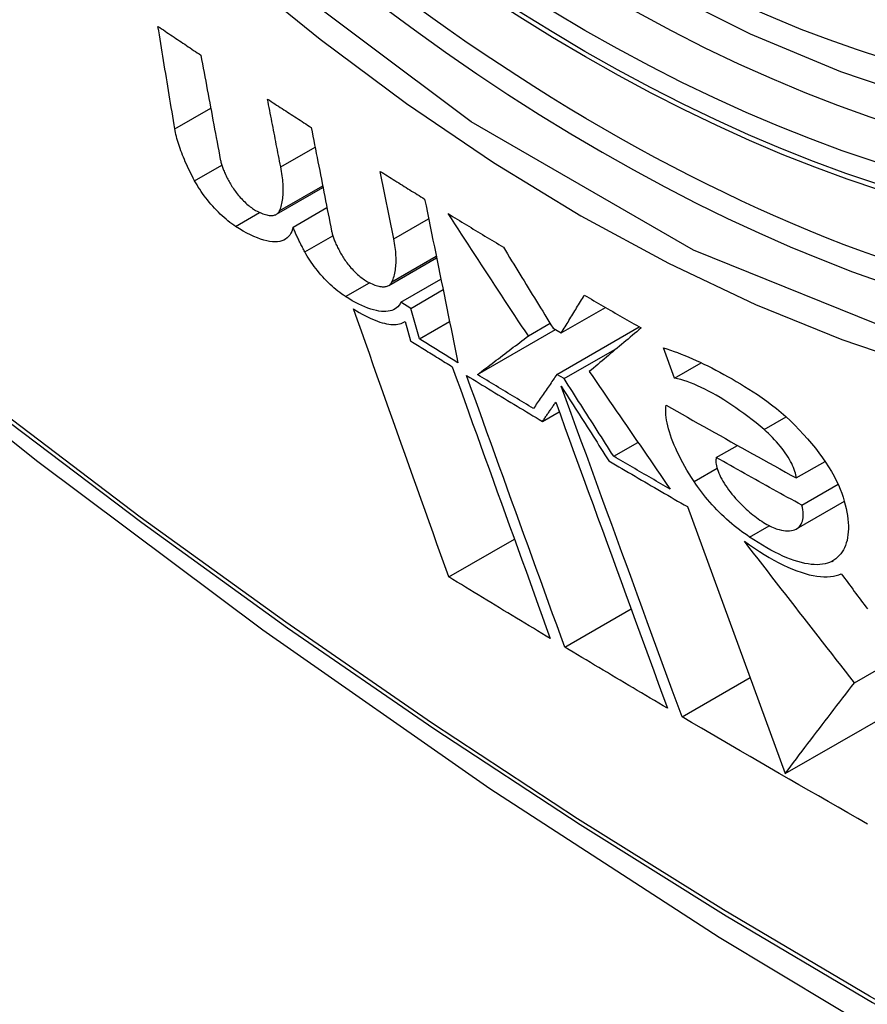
# Model space of a CAD drawing. Header units: inches. Extents: x 387.2 to 455.7, y 148.1 to 211.9.
# Tile 13 of 97: x 387.905 to 388.047, y 198.197 to 198.362. Entities that reach past the tile are written whole.
import ezdxf

# ---------------------------------------------------------------- set-up
doc = ezdxf.new("R2010")
doc.units = ezdxf.units.IN
doc.header["$MEASUREMENT"] = 0
doc.layers.add('Visible Edges(ANSI)', color=7, linetype='Continuous', lineweight=25)
doc.layers.add('Visible Tangent Edges(ANSI)', color=7, linetype='Continuous', lineweight=25)

msp = doc.modelspace()

# ---------------------------------------------------------------- linework, layer by layer
at = {"layer": 'Visible Edges(ANSI)'}
for p, q in [((387.94897, 198.33711), (387.95474, 198.34043)), ((387.96796, 198.32504), (387.96568, 198.33636)), ((387.94825, 198.32915), (387.95607, 198.33366)), ((387.9488, 198.32977), (387.95602, 198.33392)), ((387.95105, 198.32701), (387.95674, 198.33029)), ((387.9671, 198.3172), (387.97515, 198.32184)), ((387.96915, 198.31439), (387.97588, 198.31827)), ((387.9708, 198.31337), (387.97624, 198.31651)), ((387.9708, 198.31337), (387.96915, 198.31439)), ((387.97225, 198.30824), (387.9708, 198.31337)), ((387.99609, 198.30924), (388.00352, 198.31351)), ((387.96967, 198.31107), (387.96985, 198.31118)), ((387.96985, 198.31118), (387.97079, 198.3079)), ((387.97225, 198.30824), (387.97732, 198.31116)), ((387.99056, 198.30875), (387.99421, 198.31086)), ((387.98201, 198.30225), (387.99513, 198.30981)), ((387.9947, 198.31006), (387.99609, 198.30924)), ((387.99535, 198.3023), (388.00917, 198.31026)), ((387.99657, 198.30158), (388.00547, 198.3067)), ((388.0151, 198.30168), (388.01325, 198.30674)), ((388.0151, 198.30168), (388.01958, 198.30425)), ((387.99657, 198.30158), (387.99535, 198.3023)), ((387.99293, 198.2944), (387.99574, 198.29602)), ((388.00489, 198.28856), (388.00895, 198.29089)), ((388.02211, 198.28835), (388.02564, 198.29038)), ((388.03553, 198.28491), (388.04036, 198.28769)), ((388.03647, 198.28033), (388.04257, 198.28385)), ((388.03559, 198.27638), (388.04361, 198.281)), ((388.01726, 198.2801), (388.03368, 198.23532)), ((388.02769, 198.27501), (388.03099, 198.27691)), ((387.97719, 198.26831), (387.98821, 198.27466)), ((388.0453, 198.25056), (388.07711, 198.26887)), ((387.99667, 198.25652), (388.00781, 198.26294)), ((388.01635, 198.24485), (388.02778, 198.25143)), ((388.03368, 198.23532), (388.05554, 198.24791))]:
    msp.add_line(p, q, dxfattribs=at)
at = {"layer": 'Visible Edges(ANSI)', "flags": 128}
for points in [[(388.16747, 198.35625), (388.15559, 198.35032), (388.14303, 198.34579), (388.12986, 198.34266), (388.11619, 198.34095), (388.1021, 198.34065), (388.08767, 198.34175), (388.07297, 198.3442), (388.05805, 198.34799), (388.043, 198.35306), (388.02786, 198.3594), (388.01269, 198.36696), (387.99755, 198.3757), (387.98251, 198.38556), (387.96762, 198.39652), (387.95295, 198.40852), (387.93855, 198.42149), (387.92449, 198.43539), (387.91082, 198.45014)], [(387.76175, 198.4156), (387.79756, 198.38147), (387.83394, 198.34874), (387.87083, 198.31746), (387.90818, 198.28768), (387.94595, 198.25946), (387.9841, 198.23284), (388.02257, 198.20788), (388.06131, 198.18463), (388.1003, 198.16313), (388.13947, 198.14343), (388.1788, 198.12558), (388.21823, 198.10963), (388.25772, 198.09563), (388.29723, 198.08363), (388.3367, 198.07369), (388.3761, 198.06586)], [(387.9312, 198.34348), (387.93108, 198.34419), (387.93097, 198.34491), (387.93085, 198.34562), (387.93073, 198.34634), (387.93061, 198.34705), (387.93049, 198.34777), (387.93037, 198.34849), (387.93025, 198.3492), (387.93013, 198.34992), (387.93002, 198.35064), (387.9299, 198.35135), (387.92978, 198.35207), (387.92966, 198.35279), (387.92954, 198.3535), (387.92943, 198.35422), (387.92931, 198.35494), (387.92919, 198.35566), (387.92907, 198.35638), (387.92895, 198.35709), (387.92884, 198.35781), (387.92872, 198.35853), (387.9286, 198.35924), (387.92849, 198.35996), (387.92837, 198.36068)], [(387.92837, 198.36068), (387.92867, 198.36048), (387.92897, 198.36028), (387.92927, 198.36008), (387.92956, 198.35987), (387.92986, 198.35967), (387.93016, 198.35947), (387.93046, 198.35927), (387.93076, 198.35907), (387.93106, 198.35887), (387.93136, 198.35867), (387.93166, 198.35847), (387.93196, 198.35827), (387.93226, 198.35807), (387.93256, 198.35787), (387.93286, 198.35767), (387.93316, 198.35747), (387.93346, 198.35727), (387.93376, 198.35707), (387.93406, 198.35687), (387.93436, 198.35666), (387.93466, 198.35646), (387.93496, 198.35626), (387.93526, 198.35606), (387.93556, 198.35586)], [(387.93556, 198.35586), (387.9357, 198.35514), (387.93584, 198.35441), (387.93597, 198.35368), (387.93611, 198.35295), (387.93624, 198.35222), (387.93638, 198.35149), (387.93651, 198.35076), (387.93665, 198.35003), (387.93679, 198.3493), (387.93692, 198.34857), (387.93706, 198.34784), (387.93719, 198.34711), (387.93733, 198.34638), (387.93747, 198.34565), (387.9376, 198.34492), (387.93774, 198.34419), (387.93788, 198.34346), (387.93801, 198.34273), (387.93815, 198.34201), (387.93829, 198.34128), (387.93842, 198.34055), (387.93856, 198.33982), (387.9387, 198.3391), (387.93883, 198.33837)], [(387.94897, 198.33711), (387.94888, 198.33758), (387.94878, 198.33805), (387.94869, 198.33853), (387.9486, 198.339), (387.94851, 198.33947), (387.94842, 198.33995), (387.94833, 198.34042), (387.94823, 198.34089), (387.94814, 198.34137), (387.94805, 198.34184), (387.94796, 198.34232), (387.94787, 198.34279), (387.94778, 198.34326), (387.94769, 198.34374), (387.94759, 198.34421), (387.9475, 198.34469), (387.94741, 198.34516), (387.94732, 198.34563), (387.94723, 198.34611), (387.94714, 198.34658), (387.94705, 198.34706), (387.94695, 198.34753), (387.94686, 198.348), (387.94677, 198.34848)], [(387.94677, 198.34848), (387.94707, 198.34828), (387.94738, 198.34808), (387.94768, 198.34788), (387.94799, 198.34769), (387.94829, 198.34749), (387.9486, 198.34729), (387.9489, 198.34709), (387.9492, 198.34689), (387.94951, 198.3467), (387.94981, 198.3465), (387.95012, 198.3463), (387.95042, 198.3461), (387.95073, 198.3459), (387.95103, 198.34571), (387.95134, 198.34551), (387.95164, 198.34531), (387.95195, 198.34511), (387.95225, 198.34492), (387.95256, 198.34472), (387.95287, 198.34452), (387.95317, 198.34433), (387.95348, 198.34413), (387.95378, 198.34393), (387.95409, 198.34373)], [(387.93452, 198.33478), (387.9343, 198.33519), (387.93409, 198.33559), (387.93388, 198.33599), (387.93369, 198.33639), (387.93349, 198.33678), (387.93331, 198.33718), (387.93313, 198.33756), (387.93296, 198.33795), (387.9328, 198.33833), (387.93264, 198.33871), (387.93249, 198.33908), (387.93235, 198.33945), (387.93221, 198.33981), (387.93208, 198.34017), (387.93196, 198.34052), (387.93185, 198.34087), (387.93174, 198.34122), (387.93164, 198.34156), (387.93155, 198.34189), (387.93146, 198.34222), (387.93139, 198.34254), (387.93132, 198.34286), (387.93126, 198.34317), (387.9312, 198.34348)], [(387.95409, 198.34373), (387.95423, 198.34301), (387.95437, 198.34228), (387.95452, 198.34156), (387.95466, 198.34083), (387.9548, 198.34011), (387.95494, 198.33938), (387.95509, 198.33866), (387.95523, 198.33793), (387.95537, 198.33721), (387.95552, 198.33648), (387.95566, 198.33575), (387.9558, 198.33503), (387.95595, 198.3343), (387.95609, 198.33358), (387.95623, 198.33285), (387.95637, 198.33213), (387.95652, 198.3314), (387.95666, 198.33068), (387.9568, 198.32995), (387.95695, 198.32923), (387.95709, 198.3285), (387.95723, 198.32778), (387.95738, 198.32706), (387.95752, 198.32633)], [(387.93883, 198.33837), (387.93886, 198.33822), (387.9389, 198.33807), (387.93894, 198.33791), (387.93898, 198.33775), (387.93903, 198.33759), (387.93908, 198.33742), (387.93913, 198.33725), (387.93919, 198.33708), (387.93925, 198.33691), (387.93932, 198.33673), (387.93939, 198.33655), (387.93947, 198.33637), (387.93955, 198.33619), (387.93963, 198.336), (387.93971, 198.33581), (387.9398, 198.33562), (387.9399, 198.33543), (387.94, 198.33524), (387.9401, 198.33504), (387.9402, 198.33485), (387.94031, 198.33465), (387.94042, 198.33445), (387.94054, 198.33425), (387.94066, 198.33405)], [(387.9488, 198.32977), (387.94889, 198.33), (387.94897, 198.33023), (387.94905, 198.33048), (387.94912, 198.33073), (387.94918, 198.33098), (387.94923, 198.33125), (387.94928, 198.33152), (387.94932, 198.3318), (387.94935, 198.33208), (387.94937, 198.33237), (387.94939, 198.33267), (387.9494, 198.33298), (387.9494, 198.33329), (387.9494, 198.3336), (387.94939, 198.33393), (387.94937, 198.33426), (387.94935, 198.33459), (387.94931, 198.33493), (387.94927, 198.33528), (387.94923, 198.33563), (387.94917, 198.33599), (387.94911, 198.33636), (387.94904, 198.33673), (387.94897, 198.33711)], [(387.96568, 198.33636), (387.96599, 198.33616), (387.9663, 198.33597), (387.96661, 198.33577), (387.96692, 198.33558), (387.96723, 198.33538), (387.96754, 198.33519), (387.96785, 198.335), (387.96816, 198.3348), (387.96847, 198.33461), (387.96878, 198.33441), (387.96909, 198.33422), (387.9694, 198.33402), (387.96971, 198.33383), (387.97002, 198.33364), (387.97034, 198.33344), (387.97065, 198.33325), (387.97096, 198.33305), (387.97127, 198.33286), (387.97158, 198.33267), (387.97189, 198.33247), (387.9722, 198.33228), (387.97252, 198.33209), (387.97283, 198.33189), (387.97314, 198.3317)], [(387.94139, 198.32713), (387.94108, 198.32734), (387.94076, 198.32756), (387.94045, 198.3278), (387.94012, 198.32805), (387.9398, 198.32832), (387.93948, 198.3286), (387.93916, 198.32889), (387.93883, 198.3292), (387.93851, 198.32951), (387.9382, 198.32984), (387.93788, 198.33017), (387.93757, 198.33051), (387.93727, 198.33085), (387.93698, 198.3312), (387.93669, 198.33156), (387.93641, 198.33191), (387.93613, 198.33227), (387.93587, 198.33264), (387.93562, 198.333), (387.93538, 198.33336), (387.93514, 198.33372), (387.93492, 198.33408), (387.93472, 198.33443), (387.93452, 198.33478)], [(387.94066, 198.33405), (387.94079, 198.33384), (387.94092, 198.33363), (387.94106, 198.33342), (387.94121, 198.33321), (387.94136, 198.333), (387.94152, 198.3328), (387.94168, 198.33259), (387.94185, 198.33238), (387.94202, 198.33218), (387.94219, 198.33198), (387.94237, 198.33178), (387.94256, 198.33159), (387.94274, 198.3314), (387.94293, 198.33122), (387.94311, 198.33104), (387.9433, 198.33087), (387.94349, 198.33071), (387.94368, 198.33055), (387.94386, 198.33041), (387.94405, 198.33027), (387.94423, 198.33014), (387.94441, 198.33002), (387.94459, 198.32991), (387.94476, 198.32981)], [(387.97314, 198.3317), (387.97337, 198.33056), (387.97361, 198.32942), (387.97384, 198.32827), (387.97407, 198.32713), (387.97431, 198.32599), (387.97454, 198.32484), (387.97477, 198.3237), (387.97501, 198.32255), (387.97524, 198.32141), (387.97547, 198.32026), (387.97571, 198.31911), (387.97594, 198.31797), (387.97617, 198.31682), (387.97641, 198.31568), (387.97664, 198.31453), (387.97687, 198.31339), (387.9771, 198.31224), (387.97734, 198.3111), (387.97757, 198.30996), (387.9778, 198.30881), (387.97803, 198.30767), (387.97827, 198.30653), (387.9785, 198.30539), (387.97873, 198.30425)], [(387.94476, 198.32981), (387.94501, 198.32967), (387.94526, 198.32955), (387.9455, 198.32944), (387.94574, 198.32933), (387.94597, 198.32924), (387.94619, 198.32917), (387.94641, 198.3291), (387.94662, 198.32904), (387.94682, 198.329), (387.94701, 198.32897), (387.9472, 198.32895), (387.94738, 198.32895), (387.94754, 198.32895), (387.94771, 198.32897), (387.94786, 198.329), (387.948, 198.32904), (387.94813, 198.32909), (387.94826, 198.32916), (387.94837, 198.32923), (387.94848, 198.32932), (387.94857, 198.32941), (387.94866, 198.32952), (387.94873, 198.32964), (387.9488, 198.32977)], [(387.99056, 198.30875), (387.99, 198.3096), (387.98943, 198.31045), (387.98887, 198.3113), (387.98831, 198.31215), (387.98775, 198.313), (387.98719, 198.31385), (387.98662, 198.31471), (387.98606, 198.31556), (387.9855, 198.31641), (387.98493, 198.31727), (387.98437, 198.31813), (387.98381, 198.31898), (387.98325, 198.31984), (387.98268, 198.3207), (387.98212, 198.32155), (387.98156, 198.32241), (387.98099, 198.32327), (387.98043, 198.32413), (387.97987, 198.32499), (387.97931, 198.32584), (387.97875, 198.3267), (387.97819, 198.32756), (387.97763, 198.32842), (387.97707, 198.32928)], [(387.97707, 198.32928), (387.97745, 198.32904), (387.97784, 198.3288), (387.97822, 198.32857), (387.97861, 198.32833), (387.979, 198.3281), (387.97938, 198.32786), (387.97977, 198.32762), (387.98015, 198.32739), (387.98054, 198.32715), (387.98093, 198.32692), (387.98131, 198.32668), (387.9817, 198.32645), (387.98209, 198.32621), (387.98247, 198.32598), (387.98286, 198.32574), (387.98325, 198.32551), (387.98364, 198.32527), (387.98403, 198.32504), (387.98441, 198.3248), (387.9848, 198.32457), (387.98519, 198.32434), (387.98558, 198.3241), (387.98597, 198.32387), (387.98636, 198.32363)], [(387.95105, 198.32701), (387.95096, 198.32663), (387.95084, 198.32628), (387.95069, 198.32596), (387.95051, 198.32567), (387.95029, 198.32541), (387.95005, 198.32518), (387.94978, 198.32499), (387.94948, 198.32483), (387.94916, 198.3247), (387.9488, 198.32461), (387.94842, 198.32456), (387.94801, 198.32454), (387.94758, 198.32456), (387.94712, 198.32461), (387.94663, 198.3247), (387.94613, 198.32483), (387.9456, 198.32499), (387.94505, 198.32519), (387.94448, 198.32543), (387.94389, 198.3257), (387.94329, 198.326), (387.94267, 198.32634), (387.94203, 198.32672), (387.94139, 198.32713)], [(387.95302, 198.32284), (387.95293, 198.32302), (387.95283, 198.3232), (387.95273, 198.32338), (387.95264, 198.32356), (387.95255, 198.32374), (387.95245, 198.32392), (387.95236, 198.3241), (387.95228, 198.32427), (387.95219, 198.32445), (387.9521, 198.32463), (387.95202, 198.3248), (387.95194, 198.32498), (387.95185, 198.32515), (387.95177, 198.32532), (387.9517, 198.3255), (387.95162, 198.32567), (387.95154, 198.32584), (387.95147, 198.32601), (387.9514, 198.32618), (387.95132, 198.32635), (387.95125, 198.32651), (387.95119, 198.32668), (387.95112, 198.32685), (387.95105, 198.32701)], [(387.95752, 198.32633), (387.95755, 198.32618), (387.95759, 198.32603), (387.95763, 198.32587), (387.95767, 198.32571), (387.95772, 198.32555), (387.95777, 198.32539), (387.95783, 198.32522), (387.95789, 198.32505), (387.95795, 198.32488), (387.95802, 198.3247), (387.95809, 198.32452), (387.95817, 198.32434), (387.95825, 198.32416), (387.95834, 198.32397), (387.95843, 198.32379), (387.95852, 198.3236), (387.95861, 198.32341), (387.95871, 198.32322), (387.95882, 198.32302), (387.95892, 198.32283), (387.95904, 198.32263), (387.95915, 198.32244), (387.95927, 198.32224), (387.95939, 198.32204)], [(387.96765, 198.31782), (387.96775, 198.31804), (387.96784, 198.31827), (387.96792, 198.31851), (387.968, 198.31876), (387.96807, 198.31901), (387.96813, 198.31927), (387.96818, 198.31953), (387.96823, 198.31981), (387.96827, 198.32009), (387.9683, 198.32037), (387.96832, 198.32066), (387.96834, 198.32096), (387.96835, 198.32127), (387.96835, 198.32158), (387.96834, 198.3219), (387.96833, 198.32222), (387.96831, 198.32255), (387.96828, 198.32289), (387.96825, 198.32323), (387.9682, 198.32358), (387.96815, 198.32394), (387.9681, 198.3243), (387.96803, 198.32466), (387.96796, 198.32504)], [(387.98636, 198.32363), (387.9867, 198.32307), (387.98705, 198.3225), (387.9874, 198.32193), (387.98775, 198.32137), (387.98809, 198.3208), (387.98844, 198.32023), (387.98879, 198.31967), (387.98914, 198.3191), (387.98948, 198.31853), (387.98983, 198.31797), (387.99018, 198.3174), (387.99053, 198.31684), (387.99088, 198.31627), (387.99122, 198.3157), (387.99157, 198.31514), (387.99192, 198.31457), (387.99227, 198.31401), (387.99262, 198.31344), (387.99296, 198.31288), (387.99331, 198.31231), (387.99366, 198.31175), (387.99401, 198.31119), (387.99435, 198.31062), (387.9947, 198.31006)], [(387.95983, 198.31535), (387.95952, 198.31556), (387.95921, 198.31578), (387.95889, 198.31601), (387.95857, 198.31626), (387.95825, 198.31652), (387.95792, 198.3168), (387.9576, 198.31709), (387.95728, 198.31739), (387.95696, 198.3177), (387.95665, 198.31801), (387.95633, 198.31834), (387.95603, 198.31867), (387.95573, 198.31901), (387.95543, 198.31935), (387.95515, 198.3197), (387.95487, 198.32005), (387.9546, 198.3204), (387.95434, 198.32075), (387.95409, 198.32111), (387.95386, 198.32146), (387.95363, 198.32181), (387.95342, 198.32215), (387.95321, 198.3225), (387.95302, 198.32284)], [(387.95939, 198.32204), (387.95952, 198.32183), (387.95965, 198.32163), (387.9598, 198.32142), (387.95995, 198.32121), (387.9601, 198.321), (387.96026, 198.3208), (387.96043, 198.32059), (387.9606, 198.32039), (387.96077, 198.32019), (387.96095, 198.31999), (387.96113, 198.31979), (387.96132, 198.3196), (387.9615, 198.31942), (387.96169, 198.31924), (387.96188, 198.31906), (387.96207, 198.31889), (387.96226, 198.31873), (387.96245, 198.31858), (387.96264, 198.31843), (387.96283, 198.3183), (387.96302, 198.31817), (387.9632, 198.31805), (387.96338, 198.31794), (387.96355, 198.31784)], [(387.96355, 198.31784), (387.96381, 198.31771), (387.96406, 198.31758), (387.96431, 198.31747), (387.96455, 198.31737), (387.96478, 198.31728), (387.96501, 198.3172), (387.96523, 198.31714), (387.96544, 198.31709), (387.96564, 198.31704), (387.96584, 198.31702), (387.96603, 198.317), (387.96621, 198.31699), (387.96638, 198.317), (387.96654, 198.31702), (387.9667, 198.31705), (387.96684, 198.31709), (387.96698, 198.31714), (387.9671, 198.31721), (387.96722, 198.31728), (387.96733, 198.31737), (387.96742, 198.31746), (387.96751, 198.31757), (387.96758, 198.31769), (387.96765, 198.31782)], [(387.96915, 198.31439), (387.96901, 198.31412), (387.96884, 198.31388), (387.96864, 198.31365), (387.96843, 198.31346), (387.96819, 198.31329), (387.96792, 198.31315), (387.96764, 198.31303), (387.96733, 198.31294), (387.967, 198.31288), (387.96664, 198.31285), (387.96627, 198.31284), (387.96588, 198.31286), (387.96546, 198.31292), (387.96503, 198.313), (387.96458, 198.31311), (387.96411, 198.31324), (387.96362, 198.31341), (387.96312, 198.31361), (387.96261, 198.31383), (387.96207, 198.31408), (387.96153, 198.31436), (387.96098, 198.31466), (387.96041, 198.315), (387.95983, 198.31535)], [(387.99609, 198.30924), (387.99625, 198.3095), (387.99641, 198.30976), (387.99657, 198.31002), (387.99673, 198.31028), (387.99689, 198.31055), (387.99705, 198.31081), (387.99721, 198.31107), (387.99737, 198.31134), (387.99753, 198.3116), (387.99769, 198.31187), (387.99785, 198.31213), (387.99801, 198.3124), (387.99817, 198.31266), (387.99833, 198.31293), (387.9985, 198.31319), (387.99866, 198.31346), (387.99882, 198.31372), (387.99898, 198.31399), (387.99914, 198.31425), (387.9993, 198.31452), (387.99947, 198.31478), (387.99963, 198.31505), (387.99979, 198.31532), (387.99995, 198.31558)], [(387.99995, 198.31558), (388.00035, 198.31535), (388.00074, 198.31512), (388.00114, 198.31489), (388.00154, 198.31466), (388.00193, 198.31443), (388.00233, 198.3142), (388.00273, 198.31397), (388.00312, 198.31374), (388.00352, 198.31351), (388.00392, 198.31328), (388.00431, 198.31305), (388.00471, 198.31282), (388.00511, 198.31259), (388.00551, 198.31236), (388.0059, 198.31214), (388.0063, 198.31191), (388.0067, 198.31168), (388.0071, 198.31145), (388.0075, 198.31122), (388.00789, 198.31099), (388.00829, 198.31076), (388.00869, 198.31054), (388.00909, 198.31031), (388.00949, 198.31008)], [(387.97719, 198.26831), (387.97653, 198.27015), (387.97587, 198.272), (387.97521, 198.27385), (387.97455, 198.27571), (387.97388, 198.27757), (387.97321, 198.27944), (387.97255, 198.28131), (387.97188, 198.28319), (387.97121, 198.28506), (387.97054, 198.28694), (387.96987, 198.28883), (387.9692, 198.29071), (387.96853, 198.2926), (387.96786, 198.29448), (387.96719, 198.29637), (387.96652, 198.29825), (387.96586, 198.30014), (387.96519, 198.30202), (387.96452, 198.30391), (387.96386, 198.30579), (387.9632, 198.30766), (387.96254, 198.30954), (387.96188, 198.31141), (387.96122, 198.31328)], [(387.96122, 198.31328), (387.9617, 198.31298), (387.96217, 198.31269), (387.96263, 198.31242), (387.96309, 198.31218), (387.96354, 198.31194), (387.96398, 198.31173), (387.96441, 198.31154), (387.96483, 198.31137), (387.96524, 198.31121), (387.96564, 198.31108), (387.96602, 198.31096), (387.9664, 198.31086), (387.96676, 198.31079), (387.96711, 198.31073), (387.96745, 198.31069), (387.96778, 198.31067), (387.96809, 198.31067), (387.96838, 198.31068), (387.96866, 198.31072), (387.96893, 198.31078), (387.96918, 198.31085), (387.96942, 198.31094), (387.96964, 198.31106), (387.96985, 198.31118)], [(387.98201, 198.30225), (387.98235, 198.30251), (387.9827, 198.30278), (387.98305, 198.30305), (387.9834, 198.30331), (387.98375, 198.30358), (387.9841, 198.30385), (387.98446, 198.30412), (387.98481, 198.30439), (387.98517, 198.30466), (387.98552, 198.30493), (387.98588, 198.3052), (387.98624, 198.30547), (387.9866, 198.30574), (387.98696, 198.30602), (387.98732, 198.30629), (387.98767, 198.30656), (387.98803, 198.30684), (387.9884, 198.30711), (387.98876, 198.30738), (387.98912, 198.30766), (387.98948, 198.30793), (387.98984, 198.3082), (387.9902, 198.30848), (387.99056, 198.30875)], [(388.00949, 198.31008), (388.00912, 198.30977), (388.00876, 198.30946), (388.00839, 198.30915), (388.00802, 198.30885), (388.00766, 198.30854), (388.00729, 198.30823), (388.00692, 198.30792), (388.00656, 198.30762), (388.00619, 198.30731), (388.00583, 198.307), (388.00546, 198.3067), (388.0051, 198.30639), (388.00474, 198.30608), (388.00437, 198.30578), (388.00401, 198.30547), (388.00365, 198.30517), (388.00329, 198.30487), (388.00293, 198.30456), (388.00257, 198.30426), (388.00221, 198.30396), (388.00186, 198.30366), (388.0015, 198.30336), (388.00115, 198.30306), (388.00079, 198.30276)], [(387.97079, 198.3079), (387.97108, 198.30772), (387.97137, 198.30754), (387.97166, 198.30736), (387.97195, 198.30718), (387.97224, 198.307), (387.97253, 198.30682), (387.97282, 198.30664), (387.97311, 198.30646), (387.9734, 198.30628), (387.9737, 198.3061), (387.97399, 198.30592), (387.97428, 198.30574), (387.97457, 198.30556), (387.97486, 198.30538), (387.97515, 198.3052), (387.97545, 198.30502), (387.97574, 198.30484), (387.97603, 198.30466), (387.97632, 198.30448), (387.97661, 198.3043), (387.97691, 198.30412), (387.9772, 198.30394), (387.97749, 198.30376), (387.97778, 198.30358)], [(387.97873, 198.30425), (387.97846, 198.30442), (387.97819, 198.30458), (387.97792, 198.30475), (387.97765, 198.30492), (387.97738, 198.30508), (387.97711, 198.30525), (387.97684, 198.30541), (387.97657, 198.30558), (387.9763, 198.30575), (387.97603, 198.30591), (387.97576, 198.30608), (387.97549, 198.30625), (387.97522, 198.30641), (387.97495, 198.30658), (387.97468, 198.30674), (387.97441, 198.30691), (387.97414, 198.30708), (387.97387, 198.30724), (387.9736, 198.30741), (387.97333, 198.30758), (387.97306, 198.30774), (387.97279, 198.30791), (387.97252, 198.30807), (387.97225, 198.30824)], [(388.01325, 198.30674), (388.01383, 198.30656), (388.01441, 198.30636), (388.01501, 198.30616), (388.01561, 198.30594), (388.01622, 198.3057), (388.01684, 198.30546), (388.01747, 198.3052), (388.0181, 198.30492), (388.01874, 198.30464), (388.01939, 198.30434), (388.02004, 198.30403), (388.0207, 198.30371), (388.02137, 198.30337), (388.02204, 198.30302), (388.02272, 198.30266), (388.0234, 198.30229), (388.02408, 198.30191), (388.02477, 198.30152), (388.02547, 198.30111), (388.02617, 198.30069), (388.02687, 198.30026), (388.02758, 198.29983), (388.02829, 198.29938), (388.029, 198.29892)], [(387.97778, 198.30358), (387.97846, 198.30169), (387.97914, 198.29979), (387.97983, 198.29789), (387.98051, 198.29599), (387.9812, 198.29408), (387.98189, 198.29218), (387.98257, 198.29026), (387.98326, 198.28835), (387.98395, 198.28644), (387.98464, 198.28452), (387.98533, 198.28261), (387.98602, 198.2807), (387.98671, 198.27878), (387.9874, 198.27687), (387.98809, 198.27496), (387.98878, 198.27306), (387.98947, 198.27116), (387.99016, 198.26926), (387.99084, 198.26736), (387.99153, 198.26547), (387.99221, 198.26359), (387.99289, 198.26171), (387.99357, 198.25984), (387.99424, 198.25797)], [(387.99667, 198.25652), (387.99599, 198.25838), (387.99531, 198.26026), (387.99463, 198.26213), (387.99395, 198.26402), (387.99326, 198.26591), (387.99258, 198.2678), (387.99189, 198.2697), (387.9912, 198.2716), (387.99051, 198.27351), (387.98982, 198.27541), (387.98913, 198.27732), (387.98844, 198.27924), (387.98775, 198.28115), (387.98705, 198.28306), (387.98636, 198.28498), (387.98567, 198.28689), (387.98498, 198.2888), (387.98429, 198.29071), (387.9836, 198.29262), (387.98292, 198.29453), (387.98223, 198.29643), (387.98154, 198.29833), (387.98086, 198.30022), (387.98018, 198.30211)], [(387.98018, 198.30211), (387.98071, 198.30179), (387.98124, 198.30147), (387.98177, 198.30114), (387.9823, 198.30082), (387.98282, 198.3005), (387.98335, 198.30018), (387.98388, 198.29985), (387.98441, 198.29953), (387.98494, 198.29921), (387.98547, 198.29889), (387.986, 198.29857), (387.98653, 198.29825), (387.98707, 198.29792), (387.9876, 198.2976), (387.98813, 198.29728), (387.98866, 198.29696), (387.98919, 198.29664), (387.98973, 198.29632), (387.99026, 198.296), (387.99079, 198.29568), (387.99133, 198.29536), (387.99186, 198.29504), (387.99239, 198.29472), (387.99293, 198.2944)], [(387.9914, 198.29657), (387.99101, 198.2968), (387.99061, 198.29704), (387.99022, 198.29728), (387.98983, 198.29751), (387.98944, 198.29775), (387.98904, 198.29798), (387.98865, 198.29822), (387.98826, 198.29846), (387.98787, 198.29869), (387.98748, 198.29893), (387.98708, 198.29917), (387.98669, 198.2994), (387.9863, 198.29964), (387.98591, 198.29988), (387.98552, 198.30012), (387.98513, 198.30035), (387.98474, 198.30059), (387.98435, 198.30083), (387.98396, 198.30106), (387.98356, 198.3013), (387.98317, 198.30154), (387.98278, 198.30178), (387.98239, 198.30201), (387.98201, 198.30225)], [(387.99535, 198.3023), (387.99519, 198.30206), (387.99502, 198.30182), (387.99486, 198.30158), (387.99469, 198.30134), (387.99452, 198.3011), (387.99436, 198.30086), (387.99419, 198.30062), (387.99403, 198.30038), (387.99386, 198.30014), (387.9937, 198.2999), (387.99353, 198.29966), (387.99337, 198.29942), (387.9932, 198.29918), (387.99304, 198.29894), (387.99287, 198.2987), (387.99271, 198.29847), (387.99254, 198.29823), (387.99238, 198.29799), (387.99222, 198.29775), (387.99205, 198.29751), (387.99189, 198.29728), (387.99173, 198.29704), (387.99156, 198.2968), (387.9914, 198.29657)], [(388.00079, 198.30276), (388.00136, 198.30193), (388.00192, 198.30111), (388.00249, 198.30028), (388.00306, 198.29946), (388.00362, 198.29864), (388.00419, 198.29781), (388.00476, 198.29699), (388.00532, 198.29616), (388.00589, 198.29534), (388.00646, 198.29451), (388.00703, 198.29369), (388.00759, 198.29286), (388.00816, 198.29204), (388.00873, 198.29122), (388.0093, 198.29039), (388.00986, 198.28957), (388.01043, 198.28875), (388.01099, 198.28793), (388.01156, 198.28711), (388.01213, 198.28629), (388.01269, 198.28547), (388.01325, 198.28466), (388.01382, 198.28384), (388.01438, 198.28303)], [(388.00489, 198.28856), (388.00454, 198.2891), (388.0042, 198.28964), (388.00385, 198.29018), (388.00351, 198.29072), (388.00316, 198.29126), (388.00281, 198.2918), (388.00247, 198.29234), (388.00212, 198.29289), (388.00177, 198.29343), (388.00142, 198.29397), (388.00108, 198.29451), (388.00073, 198.29506), (388.00038, 198.2956), (388.00004, 198.29614), (387.99969, 198.29669), (387.99934, 198.29723), (387.999, 198.29777), (387.99865, 198.29832), (387.9983, 198.29886), (387.99796, 198.2994), (387.99761, 198.29995), (387.99726, 198.30049), (387.99692, 198.30103), (387.99657, 198.30158)], [(388.03013, 198.29302), (388.02945, 198.29358), (388.02878, 198.29414), (388.02811, 198.29468), (388.02743, 198.2952), (388.02675, 198.29571), (388.02608, 198.2962), (388.0254, 198.29668), (388.02473, 198.29714), (388.02407, 198.29758), (388.0234, 198.298), (388.02275, 198.29841), (388.0221, 198.29879), (388.02145, 198.29915), (388.02082, 198.29949), (388.02019, 198.29981), (388.01957, 198.30011), (388.01897, 198.30039), (388.01837, 198.30064), (388.01779, 198.30087), (388.01723, 198.30108), (388.01667, 198.30127), (388.01614, 198.30143), (388.01561, 198.30156), (388.0151, 198.30168)], [(388.01635, 198.24485), (388.01553, 198.24709), (388.0147, 198.24934), (388.01387, 198.25161), (388.01304, 198.25388), (388.0122, 198.25617), (388.01136, 198.25847), (388.01052, 198.26078), (388.00967, 198.2631), (388.00882, 198.26542), (388.00797, 198.26775), (388.00712, 198.27008), (388.00627, 198.27242), (388.00541, 198.27476), (388.00456, 198.2771), (388.0037, 198.27943), (388.00285, 198.28177), (388.00199, 198.28411), (388.00114, 198.28644), (388.00029, 198.28877), (387.99944, 198.29109), (387.9986, 198.2934), (387.99776, 198.29571), (387.99692, 198.29801), (387.99608, 198.3003)], [(387.99608, 198.3003), (387.99642, 198.29978), (387.99675, 198.29925), (387.99708, 198.29873), (387.99741, 198.29821), (387.99775, 198.29769), (387.99808, 198.29716), (387.99841, 198.29664), (387.99875, 198.29612), (387.99908, 198.2956), (387.99941, 198.29507), (387.99975, 198.29455), (388.00008, 198.29403), (388.00041, 198.29351), (388.00075, 198.29298), (388.00108, 198.29246), (388.00141, 198.29194), (388.00175, 198.29142), (388.00208, 198.2909), (388.00241, 198.29038), (388.00275, 198.28986), (388.00308, 198.28934), (388.00341, 198.28881), (388.00375, 198.28829), (388.00408, 198.28777)], [(388.029, 198.29892), (388.02979, 198.29838), (388.03059, 198.29781), (388.03139, 198.2972), (388.03219, 198.29656), (388.03298, 198.29589), (388.03377, 198.2952), (388.03454, 198.29448), (388.03529, 198.29375), (388.03603, 198.293), (388.03675, 198.29223), (388.03744, 198.29146), (388.0381, 198.29068), (388.03874, 198.28989), (388.03935, 198.28911), (388.03992, 198.28832), (388.04046, 198.28754), (388.04097, 198.28676), (388.04144, 198.28599), (388.04187, 198.28523), (388.04226, 198.28449), (388.04261, 198.28377), (388.04292, 198.28306), (388.04318, 198.28237), (388.04341, 198.28171)], [(387.99293, 198.2944), (387.99302, 198.29453), (387.99311, 198.29466), (387.9932, 198.2948), (387.9933, 198.29493), (387.99339, 198.29507), (387.99348, 198.2952), (387.99357, 198.29534), (387.99367, 198.29547), (387.99376, 198.2956), (387.99385, 198.29574), (387.99394, 198.29587), (387.99404, 198.29601), (387.99413, 198.29614), (387.99422, 198.29628), (387.99432, 198.29641), (387.99441, 198.29655), (387.9945, 198.29668), (387.99459, 198.29682), (387.99469, 198.29695), (387.99478, 198.29709), (387.99487, 198.29722), (387.99497, 198.29736), (387.99506, 198.29749), (387.99515, 198.29763)], [(387.99515, 198.29763), (387.99593, 198.2955), (387.9967, 198.29337), (387.99748, 198.29124), (387.99826, 198.2891), (387.99905, 198.28695), (387.99983, 198.2848), (388.00062, 198.28264), (388.00141, 198.28048), (388.00219, 198.27832), (388.00298, 198.27616), (388.00377, 198.274), (388.00456, 198.27184), (388.00535, 198.26968), (388.00614, 198.26753), (388.00692, 198.26537), (388.00771, 198.26322), (388.00849, 198.26108), (388.00927, 198.25894), (388.01005, 198.25681), (388.01083, 198.25469), (388.0116, 198.25257), (388.01237, 198.25047), (388.01313, 198.24837), (388.0139, 198.24629)], [(388.01837, 198.28433), (388.01796, 198.28497), (388.01756, 198.2856), (388.01718, 198.28623), (388.01682, 198.28685), (388.01648, 198.28747), (388.01615, 198.28808), (388.01585, 198.28868), (388.01556, 198.28928), (388.01529, 198.28986), (388.01504, 198.29044), (388.01481, 198.291), (388.0146, 198.29156), (388.01441, 198.2921), (388.01423, 198.29263), (388.01408, 198.29315), (388.01395, 198.29365), (388.01384, 198.29414), (388.01376, 198.29462), (388.01369, 198.29508), (388.01364, 198.29553), (388.01362, 198.29596), (388.01361, 198.29637), (388.01363, 198.29677), (388.01367, 198.29715)], [(388.01367, 198.29715), (388.01457, 198.29664), (388.01547, 198.29612), (388.01638, 198.29561), (388.01728, 198.29509), (388.01819, 198.29458), (388.01909, 198.29406), (388.02, 198.29355), (388.02091, 198.29304), (388.02182, 198.29253), (388.02273, 198.29202), (388.02364, 198.29151), (388.02455, 198.29099), (388.02546, 198.29048), (388.02637, 198.28998), (388.02728, 198.28947), (388.0282, 198.28896), (388.02911, 198.28845), (388.03003, 198.28794), (388.03095, 198.28743), (388.03186, 198.28693), (388.03278, 198.28642), (388.0337, 198.28591), (388.03461, 198.28541), (388.03553, 198.28491)], [(388.03553, 198.28491), (388.03551, 198.28516), (388.03546, 198.28544), (388.0354, 198.28572), (388.03531, 198.28602), (388.03521, 198.28634), (388.03508, 198.28666), (388.03493, 198.28699), (388.03477, 198.28733), (388.03459, 198.28768), (388.03439, 198.28803), (388.03417, 198.28839), (388.03394, 198.28875), (388.03369, 198.28912), (388.03342, 198.28949), (388.03314, 198.28986), (388.03285, 198.29023), (388.03254, 198.29059), (388.03223, 198.29096), (388.0319, 198.29132), (388.03156, 198.29168), (388.03121, 198.29202), (388.03085, 198.29237), (388.03049, 198.2927), (388.03013, 198.29302)], [(388.00408, 198.28777), (388.00462, 198.28745), (388.00517, 198.28713), (388.00572, 198.28681), (388.00627, 198.28649), (388.00681, 198.28617), (388.00736, 198.28585), (388.00791, 198.28553), (388.00846, 198.28521), (388.00901, 198.28489), (388.00956, 198.28457), (388.0101, 198.28425), (388.01065, 198.28393), (388.0112, 198.28361), (388.01175, 198.28329), (388.0123, 198.28297), (388.01285, 198.28265), (388.0134, 198.28233), (388.01395, 198.28201), (388.01451, 198.28169), (388.01506, 198.28137), (388.01561, 198.28105), (388.01616, 198.28074), (388.01671, 198.28042), (388.01726, 198.2801)], [(388.01438, 198.28303), (388.01398, 198.28326), (388.01359, 198.28349), (388.01319, 198.28371), (388.01279, 198.28394), (388.0124, 198.28417), (388.012, 198.2844), (388.01161, 198.28463), (388.01121, 198.28486), (388.01081, 198.28509), (388.01042, 198.28532), (388.01002, 198.28555), (388.00963, 198.28579), (388.00923, 198.28602), (388.00884, 198.28625), (388.00844, 198.28648), (388.00805, 198.28671), (388.00765, 198.28694), (388.00726, 198.28717), (388.00686, 198.2874), (388.00647, 198.28763), (388.00607, 198.28786), (388.00568, 198.28809), (388.00528, 198.28832), (388.00489, 198.28856)], [(388.02211, 198.28835), (388.02206, 198.28815), (388.02203, 198.28794), (388.02202, 198.28771), (388.02204, 198.28747), (388.02207, 198.28721), (388.02212, 198.28694), (388.0222, 198.28666), (388.02229, 198.28636), (388.0224, 198.28605), (388.02253, 198.28574), (388.02268, 198.28541), (388.02284, 198.28507), (388.02302, 198.28473), (388.02322, 198.28438), (388.02344, 198.28403), (388.02367, 198.28367), (388.02392, 198.28331), (388.02418, 198.28295), (388.02445, 198.28258), (388.02474, 198.28222), (388.02504, 198.28185), (388.02535, 198.28149), (388.02567, 198.28114), (388.026, 198.28079)], [(388.03647, 198.28033), (388.03587, 198.28066), (388.03527, 198.281), (388.03467, 198.28133), (388.03406, 198.28166), (388.03346, 198.28199), (388.03286, 198.28233), (388.03226, 198.28266), (388.03166, 198.28299), (388.03106, 198.28333), (388.03046, 198.28366), (388.02986, 198.28399), (388.02926, 198.28433), (388.02867, 198.28466), (388.02807, 198.28499), (388.02747, 198.28533), (388.02687, 198.28566), (388.02628, 198.286), (388.02568, 198.28633), (388.02508, 198.28667), (388.02449, 198.287), (388.02389, 198.28734), (388.0233, 198.28767), (388.0227, 198.28801), (388.02211, 198.28835)], [(388.02769, 198.27501), (388.02727, 198.27529), (388.02684, 198.27558), (388.02641, 198.27588), (388.02598, 198.2762), (388.02555, 198.27653), (388.02512, 198.27688), (388.02469, 198.27724), (388.02426, 198.27761), (388.02383, 198.27799), (388.02341, 198.27837), (388.023, 198.27877), (388.02259, 198.27918), (388.02218, 198.27959), (388.02179, 198.28001), (388.0214, 198.28043), (388.02102, 198.28086), (388.02065, 198.28129), (388.02029, 198.28172), (388.01994, 198.28216), (388.0196, 198.28259), (388.01928, 198.28303), (388.01896, 198.28346), (388.01866, 198.2839), (388.01837, 198.28433)], [(388.026, 198.28079), (388.02628, 198.28051), (388.02655, 198.28024), (388.02683, 198.27997), (388.02712, 198.2797), (388.0274, 198.27944), (388.02769, 198.27919), (388.02798, 198.27895), (388.02827, 198.27871), (388.02857, 198.27848), (388.02886, 198.27826), (388.02915, 198.27805), (388.02944, 198.27784), (388.02973, 198.27765), (388.03002, 198.27747), (388.0303, 198.27729), (388.03058, 198.27713), (388.03086, 198.27698), (388.03113, 198.27684), (388.0314, 198.27671), (388.03166, 198.2766), (388.03192, 198.27649), (388.03216, 198.2764), (388.03241, 198.27632), (388.03264, 198.27626)], [(388.04341, 198.28171), (388.0436, 198.28105), (388.04376, 198.28041), (388.04391, 198.27979), (388.04403, 198.27918), (388.04413, 198.27859), (388.0442, 198.27801), (388.04425, 198.27745), (388.04428, 198.2769), (388.04428, 198.27638), (388.04426, 198.27587), (388.04422, 198.27538), (388.04415, 198.27491), (388.04406, 198.27445), (388.04394, 198.27402), (388.0438, 198.27361), (388.04364, 198.27322), (388.04345, 198.27285), (388.04324, 198.27251), (388.043, 198.27218), (388.04275, 198.27188), (388.04246, 198.2716), (388.04216, 198.27135), (388.04183, 198.27112), (388.04148, 198.27091)], [(388.03264, 198.27626), (388.03303, 198.27617), (388.0334, 198.2761), (388.03375, 198.27606), (388.03409, 198.27604), (388.03441, 198.27605), (388.03471, 198.27608), (388.03499, 198.27614), (388.03525, 198.27622), (388.03549, 198.27633), (388.03571, 198.27645), (388.03591, 198.2766), (388.03608, 198.27677), (388.03623, 198.27697), (388.03637, 198.27718), (388.03648, 198.27742), (388.03656, 198.27767), (388.03663, 198.27794), (388.03667, 198.27824), (388.03669, 198.27854), (388.03669, 198.27887), (388.03667, 198.27921), (388.03663, 198.27957), (388.03656, 198.27994), (388.03647, 198.28033)], [(388.0453, 198.25056), (388.04454, 198.25153), (388.04378, 198.25251), (388.04302, 198.25348), (388.04226, 198.25446), (388.04149, 198.25544), (388.04073, 198.25643), (388.03996, 198.25741), (388.03919, 198.2584), (388.03842, 198.25939), (388.03765, 198.26038), (388.03687, 198.26137), (388.0361, 198.26237), (388.03533, 198.26336), (388.03455, 198.26435), (388.03378, 198.26535), (388.03301, 198.26634), (388.03223, 198.26734), (388.03146, 198.26834), (388.03068, 198.26933), (388.02991, 198.27033), (388.02914, 198.27132), (388.02837, 198.27232), (388.02759, 198.27331), (388.02682, 198.2743)], [(388.02682, 198.2743), (388.02767, 198.2737), (388.0285, 198.27313), (388.02934, 198.27258), (388.03016, 198.27207), (388.03098, 198.27158), (388.03179, 198.27113), (388.03259, 198.2707), (388.03337, 198.27031), (388.03414, 198.26996), (388.03489, 198.26963), (388.03563, 198.26935), (388.03635, 198.26909), (388.03704, 198.26888), (388.03772, 198.26869), (388.03837, 198.26855), (388.039, 198.26844), (388.0396, 198.26837), (388.04018, 198.26833), (388.04074, 198.26833), (388.04126, 198.26836), (388.04176, 198.26843), (388.04223, 198.26854), (388.04267, 198.26868), (388.04308, 198.26885)], [(388.04148, 198.27091), (388.04114, 198.27075), (388.04077, 198.27062), (388.04037, 198.27051), (388.03995, 198.27043), (388.03951, 198.27038), (388.03905, 198.27036), (388.03856, 198.27038), (388.03805, 198.27042), (388.03752, 198.27049), (388.03697, 198.27059), (388.0364, 198.27072), (388.03582, 198.27088), (388.03521, 198.27107), (388.03459, 198.27129), (388.03395, 198.27154), (388.0333, 198.27181), (388.03264, 198.27212), (388.03196, 198.27245), (388.03127, 198.27282), (388.03057, 198.27321), (388.02986, 198.27362), (388.02914, 198.27406), (388.02842, 198.27453), (388.02769, 198.27501)], [(387.99424, 198.25797), (387.99353, 198.2584), (387.99281, 198.25883), (387.9921, 198.25926), (387.99139, 198.25969), (387.99068, 198.26012), (387.98996, 198.26055), (387.98925, 198.26098), (387.98854, 198.26141), (387.98783, 198.26184), (387.98712, 198.26227), (387.9864, 198.2627), (387.98569, 198.26313), (387.98498, 198.26356), (387.98427, 198.264), (387.98356, 198.26443), (387.98285, 198.26486), (387.98214, 198.26529), (387.98144, 198.26572), (387.98073, 198.26615), (387.98002, 198.26658), (387.97931, 198.26702), (387.9786, 198.26745), (387.9779, 198.26788), (387.97719, 198.26831)], [(388.04308, 198.26885), (388.04336, 198.26848), (388.04363, 198.26811), (388.04391, 198.26774), (388.04418, 198.26737), (388.04446, 198.267), (388.04473, 198.26663), (388.04501, 198.26626), (388.04528, 198.26589), (388.04555, 198.26552), (388.04583, 198.26515), (388.0461, 198.26478), (388.04638, 198.26441), (388.04665, 198.26404), (388.04692, 198.26368), (388.04719, 198.26331), (388.04747, 198.26294)], [(388.0139, 198.24629), (388.01317, 198.24671), (388.01245, 198.24714), (388.01173, 198.24756), (388.01101, 198.24799), (388.01029, 198.24841), (388.00957, 198.24884), (388.00885, 198.24926), (388.00813, 198.24969), (388.00741, 198.25012), (388.00669, 198.25054), (388.00597, 198.25097), (388.00526, 198.25139), (388.00454, 198.25182), (388.00382, 198.25225), (388.0031, 198.25267), (388.00239, 198.2531), (388.00167, 198.25353), (388.00096, 198.25395), (388.00024, 198.25438), (387.99952, 198.25481), (387.99881, 198.25524), (387.99809, 198.25566), (387.99738, 198.25609), (387.99667, 198.25652)], [(388.03368, 198.23532), (388.03415, 198.23594), (388.03462, 198.23657), (388.03509, 198.23719), (388.03557, 198.23781), (388.03604, 198.23844), (388.03652, 198.23907), (388.037, 198.2397), (388.03748, 198.24034), (388.03796, 198.24097), (388.03845, 198.2416), (388.03893, 198.24224), (388.03942, 198.24288), (388.03991, 198.24352), (388.04039, 198.24416), (388.04088, 198.2448), (388.04137, 198.24544), (388.04186, 198.24608), (388.04235, 198.24672), (388.04284, 198.24736), (388.04333, 198.248), (388.04383, 198.24864), (388.04432, 198.24928), (388.04481, 198.24992), (388.0453, 198.25056)], [(388.04752, 198.22685), (388.04587, 198.22779), (388.04421, 198.22873), (388.04256, 198.22967), (388.04091, 198.23062), (388.03927, 198.23156), (388.03762, 198.2325), (388.03597, 198.23345), (388.03433, 198.23439), (388.03269, 198.23534), (388.03105, 198.23629), (388.02941, 198.23723), (388.02777, 198.23818), (388.02613, 198.23913), (388.0245, 198.24008), (388.02286, 198.24103), (388.02123, 198.24199), (388.0196, 198.24294), (388.01797, 198.24389), (388.01635, 198.24485)]]:
    msp.add_lwpolyline(points, dxfattribs=at)
at = {"layer": 'Visible Edges(ANSI)'}
msp.add_ellipse((388.00397, 198.62328), major_axis=(0.15718, -0.27294), ratio=0.578093, start_param=2.362013, end_param=7.062765, dxfattribs=at)
msp.add_ellipse((388.00049, 198.62127), major_axis=(0.15963, -0.2772), ratio=0.578093, dxfattribs=at)
at = {"layer": 'Visible Tangent Edges(ANSI)'}
for p, q in [((387.9312, 198.34348), (387.93722, 198.34695)), ((387.93452, 198.33478), (387.93908, 198.33741)), ((387.94139, 198.32713), (387.94544, 198.32946)), ((387.96796, 198.32504), (387.97381, 198.32841)), ((387.95302, 198.32284), (387.95772, 198.32554)), ((387.96765, 198.31782), (387.9751, 198.32211)), ((387.95983, 198.31535), (387.96387, 198.31768)), ((388.03013, 198.29302), (388.03382, 198.29515)), ((388.01837, 198.28433), (388.02223, 198.28655)), ((388.04148, 198.27091), (388.04176, 198.27108))]:
    msp.add_line(p, q, dxfattribs=at)
at = {"layer": 'Visible Tangent Edges(ANSI)', "flags": 128}
for points in [[(388.24893, 198.47734), (388.24612, 198.43596), (388.23781, 198.39872), (388.22413, 198.3664), (388.20546, 198.33978), (388.18226, 198.3195), (388.15506, 198.30606), (388.12437, 198.29963), (388.09079, 198.30037), (388.05518, 198.30826), (388.0183, 198.32312), (387.98096, 198.34466), (387.94413, 198.3723), (387.90844, 198.40555), (387.87481, 198.44361), (387.84404, 198.48553)], [(387.86078, 198.45652), (387.87325, 198.44048), (387.88616, 198.42502), (387.89947, 198.41021), (387.91313, 198.39609), (387.92708, 198.38273), (387.94126, 198.37019), (387.95562, 198.35852), (387.97012, 198.34772), (387.98472, 198.33784), (387.99938, 198.32891), (388.01407, 198.32094), (388.0287, 198.31401), (388.0432, 198.30812), (388.05754, 198.30329), (388.07167, 198.29953), (388.08556, 198.29685), (388.09915, 198.29526), (388.1124, 198.29477), (388.12527, 198.29539), (388.13767, 198.2971), (388.14959, 198.29988), (388.16099, 198.30374)], [(388.2894, 198.09852), (388.26581, 198.10463), (388.24205, 198.1116), (388.21813, 198.11944), (388.19407, 198.12814), (388.1699, 198.13769), (388.1456, 198.14809), (388.12122, 198.15933), (388.09678, 198.17139), (388.0723, 198.18427), (388.04782, 198.19796), (388.02332, 198.21244), (387.99882, 198.22773), (387.97431, 198.24382), (387.94983, 198.2607), (387.9254, 198.27835), (387.90107, 198.29675), (387.87684, 198.31587), (387.85277, 198.33569), (387.82887, 198.35618), (387.80518, 198.37733), (387.78172, 198.39909), (387.7585, 198.42145)], [(387.75832, 198.42065), (387.7816, 198.39827), (387.80513, 198.37648), (387.82889, 198.35532), (387.85285, 198.33481), (387.87698, 198.31497), (387.90126, 198.29584), (387.92565, 198.27743), (387.95013, 198.25977), (387.97467, 198.24287), (387.99923, 198.22675), (388.02379, 198.21144), (388.04835, 198.19692), (388.0729, 198.1832), (388.09744, 198.17027), (388.12195, 198.15815), (388.14641, 198.14686), (388.17079, 198.1364), (388.19505, 198.12678), (388.21919, 198.11801), (388.24321, 198.1101), (388.26707, 198.10304), (388.29076, 198.09685)]]:
    msp.add_lwpolyline(points, dxfattribs=at)
at = {"layer": 'Visible Tangent Edges(ANSI)'}
for centre, major_axis, start_param, end_param in [((388.00298, 198.62271), (-0.17285, 0.30015), 5.049711, 10.658253), ((388.00293, 198.62268), (0.1503, -0.261), 4.099688, 6.899754)]:
    msp.add_ellipse(centre, major_axis=major_axis, ratio=0.578093, start_param=start_param, end_param=end_param, dxfattribs=at)
for centre, major_axis in [((388.00357, 198.62305), (-0.17078, 0.29656)), ((388.0006, 198.62133), (0.16238, -0.28198)), ((388.00049, 198.62127), (-0.16178, 0.28094))]:
    msp.add_ellipse(centre, major_axis=major_axis, ratio=0.578093, dxfattribs=at)

doc.saveas('drawing.dxf')
